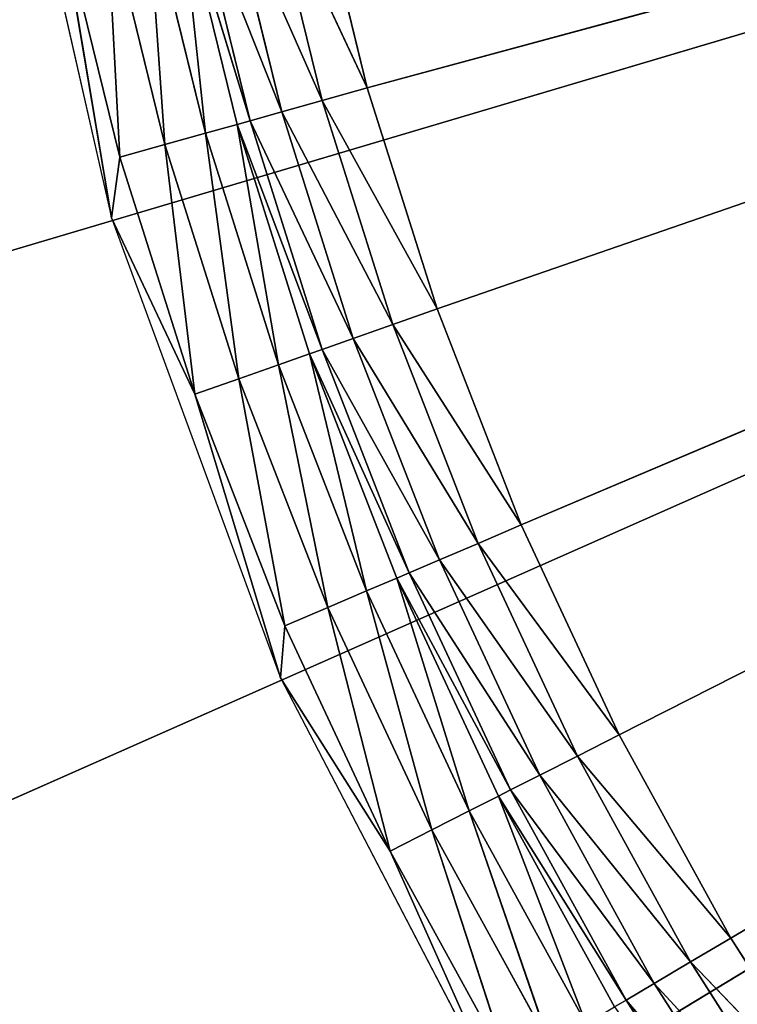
# Model space of a CAD drawing. Extents: x 389 to 891, y 0 to 811.
# Tile 11 of 254: x 437 to 475, y 150 to 203. Entities that reach past the tile are written whole.
import ezdxf

# ---------------------------------------------------------------- set-up
doc = ezdxf.new("R2010")
doc.units = 0
doc.header["$LTSCALE"] = 25.4
doc.layers.get('0').update_dxf_attribs({"color": 13, "linetype": 'CONTINUOUS'})

# ---------------------------------------------------------------- blocks, each defined once
blk = doc.blocks.new('TURDA-8952-8953_STL')
at = {"color": 7}
for p, q in [((85.25, 141.846, 592.9), (91.135, 141.846, 618.764)), ((88.378, 141.846, 602.41), (91.582, 141.846, 615.481)), ((88.378, 141.846, 602.41), (91.582, 141.846, 615.481)), ((88.378, 141.846, 602.41), (91.135, 141.846, 618.764)), ((88.378, 141.846, 602.41), (91.135, 141.846, 618.764)), ((91.582, 141.846, 615.481), (90.862, 141.432, 601.886)), ((91.582, 141.846, 615.481), (90.862, 141.432, 601.886)), ((95.635, 141.846, 628.314), (91.135, 141.846, 618.764)), ((91.135, 141.846, 618.764), (100.279, 141.846, 643.663)), ((91.582, 141.846, 615.481), (91.135, 141.846, 618.764)), ((95.635, 141.846, 628.314), (91.135, 141.846, 618.764)), ((91.582, 141.846, 615.481), (91.135, 141.846, 618.764)), ((91.582, 141.846, 615.481), (94.027, 141.432, 614.796)), ((91.582, 141.846, 615.481), (94.027, 141.432, 614.796)), ((91.582, 141.846, 615.481), (95.635, 141.846, 628.314)), ((91.582, 141.846, 615.481), (95.635, 141.846, 628.314)), ((95.635, 141.846, 628.314), (94.027, 141.432, 614.796)), ((95.635, 141.846, 628.314), (94.027, 141.432, 614.796)), ((95.635, 141.846, 628.314), (98.029, 141.432, 627.471)), ((95.635, 141.846, 628.314), (98.029, 141.432, 627.471)), ((95.635, 141.846, 628.314), (100.518, 141.846, 640.855)), ((100.279, 141.846, 643.663), (95.635, 141.846, 628.314)), ((95.635, 141.846, 628.314), (100.518, 141.846, 640.855)), ((100.279, 141.846, 643.663), (95.635, 141.846, 628.314)), ((100.518, 141.846, 640.855), (98.029, 141.432, 627.471)), ((100.518, 141.846, 640.855), (98.029, 141.432, 627.471)), ((106.211, 141.846, 653.049), (100.279, 141.846, 643.663)), ((100.279, 141.846, 643.663), (112.532, 141.846, 667.189)), ((106.211, 141.846, 653.049), (100.279, 141.846, 643.663)), ((100.518, 141.846, 640.855), (100.279, 141.846, 643.663)), ((100.518, 141.846, 640.855), (100.279, 141.846, 643.663)), ((100.518, 141.846, 640.855), (102.852, 141.432, 639.857)), ((100.518, 141.846, 640.855), (102.852, 141.432, 639.857)), ((100.518, 141.846, 640.855), (106.211, 141.846, 653.049)), ((100.518, 141.846, 640.855), (106.211, 141.846, 653.049)), ((106.211, 141.846, 653.049), (102.852, 141.432, 639.857)), ((106.211, 141.846, 653.049), (102.852, 141.432, 639.857)), ((106.211, 141.846, 653.049), (108.475, 141.432, 651.901)), ((106.211, 141.846, 653.049), (108.475, 141.432, 651.901)), ((106.211, 141.846, 653.049), (112.69, 141.846, 664.846)), ((106.211, 141.846, 653.049), (112.69, 141.846, 664.846)), ((106.211, 141.846, 653.049), (112.532, 141.846, 667.189)), ((106.211, 141.846, 653.049), (112.532, 141.846, 667.189)), ((112.69, 141.846, 664.846), (108.475, 141.432, 651.901)), ((112.69, 141.846, 664.846), (108.475, 141.432, 651.901)), ((90.862, 141.432, 601.886), (94.027, 141.432, 614.796)), ((90.862, 141.432, 601.886), (94.027, 141.432, 614.796)), ((94.027, 141.432, 614.796), (93.089, 140.235, 601.417)), ((94.027, 141.432, 614.796), (93.089, 140.235, 601.417)), ((94.027, 141.432, 614.796), (96.219, 140.235, 614.182)), ((94.027, 141.432, 614.796), (96.219, 140.235, 614.182)), ((94.027, 141.432, 614.796), (98.029, 141.432, 627.471)), ((94.027, 141.432, 614.796), (98.029, 141.432, 627.471)), ((98.029, 141.432, 627.471), (96.219, 140.235, 614.182)), ((98.029, 141.432, 627.471), (96.219, 140.235, 614.182)), ((98.029, 141.432, 627.471), (100.176, 140.235, 626.715)), ((98.029, 141.432, 627.471), (100.176, 140.235, 626.715)), ((98.029, 141.432, 627.471), (102.852, 141.432, 639.857)), ((98.029, 141.432, 627.471), (102.852, 141.432, 639.857)), ((102.852, 141.432, 639.857), (100.176, 140.235, 626.715)), ((102.852, 141.432, 639.857), (100.176, 140.235, 626.715)), ((102.852, 141.432, 639.857), (104.945, 140.235, 638.962)), ((102.852, 141.432, 639.857), (104.945, 140.235, 638.962)), ((102.852, 141.432, 639.857), (108.475, 141.432, 651.901)), ((102.852, 141.432, 639.857), (108.475, 141.432, 651.901)), ((108.475, 141.432, 651.901), (104.945, 140.235, 638.962)), ((108.475, 141.432, 651.901), (104.945, 140.235, 638.962)), ((108.475, 141.432, 651.901), (110.505, 140.235, 650.871)), ((108.475, 141.432, 651.901), (110.505, 140.235, 650.871)), ((108.475, 141.432, 651.901), (114.874, 141.432, 663.551)), ((108.475, 141.432, 651.901), (114.874, 141.432, 663.551)), ((114.874, 141.432, 663.551), (110.505, 140.235, 650.871)), ((114.874, 141.432, 663.551), (110.505, 140.235, 650.871)), ((93.089, 140.235, 601.417), (96.219, 140.235, 614.182)), ((93.089, 140.235, 601.417), (96.219, 140.235, 614.182)), ((96.219, 140.235, 614.182), (94.829, 138.377, 601.05)), ((96.219, 140.235, 614.182), (94.829, 138.377, 601.05)), ((96.219, 140.235, 614.182), (97.931, 138.377, 613.702)), ((96.219, 140.235, 614.182), (97.931, 138.377, 613.702)), ((96.219, 140.235, 614.182), (100.176, 140.235, 626.715)), ((96.219, 140.235, 614.182), (100.176, 140.235, 626.715)), ((100.176, 140.235, 626.715), (97.931, 138.377, 613.702)), ((100.176, 140.235, 626.715), (97.931, 138.377, 613.702)), ((100.176, 140.235, 626.715), (101.854, 138.377, 626.124)), ((100.176, 140.235, 626.715), (101.854, 138.377, 626.124)), ((100.176, 140.235, 626.715), (104.945, 140.235, 638.962)), ((100.176, 140.235, 626.715), (104.945, 140.235, 638.962)), ((104.945, 140.235, 638.962), (101.854, 138.377, 626.124)), ((104.945, 140.235, 638.962), (101.854, 138.377, 626.124)), ((104.945, 140.235, 638.962), (106.581, 138.377, 638.263)), ((104.945, 140.235, 638.962), (106.581, 138.377, 638.263)), ((104.945, 140.235, 638.962), (110.505, 140.235, 650.871)), ((104.945, 140.235, 638.962), (110.505, 140.235, 650.871)), ((110.505, 140.235, 650.871), (106.581, 138.377, 638.263)), ((110.505, 140.235, 650.871), (106.581, 138.377, 638.263)), ((110.505, 140.235, 650.871), (112.091, 138.377, 650.066)), ((110.505, 140.235, 650.871), (112.091, 138.377, 650.066)), ((110.505, 140.235, 650.871), (116.832, 140.235, 662.391)), ((110.505, 140.235, 650.871), (116.832, 140.235, 662.391)), ((116.832, 140.235, 662.391), (112.091, 138.377, 650.066)), ((116.832, 140.235, 662.391), (112.091, 138.377, 650.066)), ((94.829, 138.377, 601.05), (98.633, 137.315, 613.505)), ((94.829, 138.377, 601.05), (98.633, 137.315, 613.505)), ((94.829, 138.377, 601.05), (97.931, 138.377, 613.702)), ((94.829, 138.377, 601.05), (97.931, 138.377, 613.702)), ((97.931, 138.377, 613.702), (98.633, 137.315, 613.505)), ((97.931, 138.377, 613.702), (98.633, 137.315, 613.505)), ((97.931, 138.377, 613.702), (102.542, 137.315, 625.882)), ((97.931, 138.377, 613.702), (102.542, 137.315, 625.882)), ((97.931, 138.377, 613.702), (101.854, 138.377, 626.124)), ((97.931, 138.377, 613.702), (101.854, 138.377, 626.124)), ((101.854, 138.377, 626.124), (102.542, 137.315, 625.882)), ((101.854, 138.377, 626.124), (102.542, 137.315, 625.882)), ((101.854, 138.377, 626.124), (107.251, 137.315, 637.976)), ((101.854, 138.377, 626.124), (107.251, 137.315, 637.976)), ((101.854, 138.377, 626.124), (106.581, 138.377, 638.263)), ((101.854, 138.377, 626.124), (106.581, 138.377, 638.263)), ((106.581, 138.377, 638.263), (107.251, 137.315, 637.976)), ((106.581, 138.377, 638.263), (107.251, 137.315, 637.976)), ((106.581, 138.377, 638.263), (112.742, 137.315, 649.736)), ((106.581, 138.377, 638.263), (112.742, 137.315, 649.736)), ((106.581, 138.377, 638.263), (112.091, 138.377, 650.066)), ((106.581, 138.377, 638.263), (112.091, 138.377, 650.066)), ((112.091, 138.377, 650.066), (112.742, 137.315, 649.736)), ((112.091, 138.377, 650.066), (112.742, 137.315, 649.736)), ((112.091, 138.377, 650.066), (118.989, 137.315, 661.113)), ((112.091, 138.377, 650.066), (118.989, 137.315, 661.113)), ((112.091, 138.377, 650.066), (118.362, 138.377, 661.484)), ((112.091, 138.377, 650.066), (118.362, 138.377, 661.484)), ((118.362, 138.377, 661.484), (118.989, 137.315, 661.113)), ((118.362, 138.377, 661.484), (118.989, 137.315, 661.113)), ((95.543, 137.315, 600.9), (100.346, 135.457, 613.025)), ((95.543, 137.315, 600.9), (100.346, 135.457, 613.025)), ((95.543, 137.315, 600.9), (98.633, 137.315, 613.505)), ((95.543, 137.315, 600.9), (98.633, 137.315, 613.505)), ((98.633, 137.315, 613.505), (100.346, 135.457, 613.025)), ((98.633, 137.315, 613.505), (100.346, 135.457, 613.025)), ((98.633, 137.315, 613.505), (104.219, 135.457, 625.291)), ((98.633, 137.315, 613.505), (104.219, 135.457, 625.291)), ((98.633, 137.315, 613.505), (102.542, 137.315, 625.882)), ((98.633, 137.315, 613.505), (102.542, 137.315, 625.882)), ((102.542, 137.315, 625.882), (104.219, 135.457, 625.291)), ((102.542, 137.315, 625.882), (104.219, 135.457, 625.291)), ((102.542, 137.315, 625.882), (108.887, 135.457, 637.277)), ((102.542, 137.315, 625.882), (108.887, 135.457, 637.277)), ((102.542, 137.315, 625.882), (107.251, 137.315, 637.976)), ((102.542, 137.315, 625.882), (107.251, 137.315, 637.976)), ((107.251, 137.315, 637.976), (108.887, 135.457, 637.277)), ((107.251, 137.315, 637.976), (108.887, 135.457, 637.277)), ((107.251, 137.315, 637.976), (114.328, 135.457, 648.932)), ((107.251, 137.315, 637.976), (114.328, 135.457, 648.932)), ((107.251, 137.315, 637.976), (112.742, 137.315, 649.736)), ((107.251, 137.315, 637.976), (112.742, 137.315, 649.736)), ((112.742, 137.315, 649.736), (114.328, 135.457, 648.932)), ((112.742, 137.315, 649.736), (114.328, 135.457, 648.932)), ((112.742, 137.315, 649.736), (120.519, 135.457, 660.206)), ((112.742, 137.315, 649.736), (120.519, 135.457, 660.206)), ((112.742, 137.315, 649.736), (118.989, 137.315, 661.113)), ((112.742, 137.315, 649.736), (118.989, 137.315, 661.113)), ((118.989, 137.315, 661.113), (120.519, 135.457, 660.206)), ((118.989, 137.315, 661.113), (120.519, 135.457, 660.206)), ((118.989, 137.315, 661.113), (127.435, 135.457, 671.051)), ((118.989, 137.315, 661.113), (127.435, 135.457, 671.051)), ((118.989, 137.315, 661.113), (125.968, 137.315, 672.056)), ((118.989, 137.315, 661.113), (125.968, 137.315, 672.056)), ((100.346, 135.457, 613.025), (97.283, 135.457, 600.533)), ((97.283, 135.457, 600.533), (102.538, 134.259, 612.411)), ((97.283, 135.457, 600.533), (102.538, 134.259, 612.411)), ((100.346, 135.457, 613.025), (97.283, 135.457, 600.533)), ((104.219, 135.457, 625.291), (100.346, 135.457, 613.025)), ((100.346, 135.457, 613.025), (102.538, 134.259, 612.411)), ((100.346, 135.457, 613.025), (102.538, 134.259, 612.411)), ((100.346, 135.457, 613.025), (106.366, 134.259, 624.535)), ((100.346, 135.457, 613.025), (106.366, 134.259, 624.535)), ((104.219, 135.457, 625.291), (100.346, 135.457, 613.025)), ((108.887, 135.457, 637.277), (104.219, 135.457, 625.291)), ((104.219, 135.457, 625.291), (106.366, 134.259, 624.535)), ((104.219, 135.457, 625.291), (106.366, 134.259, 624.535)), ((104.219, 135.457, 625.291), (110.979, 134.259, 636.382)), ((104.219, 135.457, 625.291), (110.979, 134.259, 636.382)), ((108.887, 135.457, 637.277), (104.219, 135.457, 625.291)), ((114.328, 135.457, 648.932), (108.887, 135.457, 637.277)), ((108.887, 135.457, 637.277), (110.979, 134.259, 636.382)), ((108.887, 135.457, 637.277), (110.979, 134.259, 636.382)), ((108.887, 135.457, 637.277), (116.358, 134.259, 647.902)), ((108.887, 135.457, 637.277), (116.358, 134.259, 647.902)), ((114.328, 135.457, 648.932), (108.887, 135.457, 637.277)), ((120.519, 135.457, 660.206), (114.328, 135.457, 648.932)), ((114.328, 135.457, 648.932), (116.358, 134.259, 647.902)), ((114.328, 135.457, 648.932), (116.358, 134.259, 647.902)), ((114.328, 135.457, 648.932), (122.478, 134.259, 659.045)), ((114.328, 135.457, 648.932), (122.478, 134.259, 659.045)), ((120.519, 135.457, 660.206), (114.328, 135.457, 648.932)), ((127.435, 135.457, 671.051), (120.519, 135.457, 660.206)), ((120.519, 135.457, 660.206), (122.478, 134.259, 659.045)), ((120.519, 135.457, 660.206), (122.478, 134.259, 659.045)), ((120.519, 135.457, 660.206), (129.313, 134.259, 669.765)), ((120.519, 135.457, 660.206), (129.313, 134.259, 669.765)), ((127.435, 135.457, 671.051), (120.519, 135.457, 660.206)), ((102.538, 134.259, 612.411), (99.511, 134.259, 600.063)), ((99.511, 134.259, 600.063), (104.982, 133.846, 611.726)), ((99.511, 134.259, 600.063), (104.982, 133.846, 611.726)), ((102.538, 134.259, 612.411), (99.511, 134.259, 600.063)), ((101.995, 133.846, 599.54), (104.982, 133.846, 611.726)), ((101.995, 133.846, 599.54), (104.982, 133.846, 611.726)), ((106.366, 134.259, 624.535), (102.538, 134.259, 612.411)), ((102.538, 134.259, 612.411), (104.982, 133.846, 611.726)), ((102.538, 134.259, 612.411), (104.982, 133.846, 611.726)), ((102.538, 134.259, 612.411), (108.761, 133.846, 623.691)), ((102.538, 134.259, 612.411), (108.761, 133.846, 623.691)), ((106.366, 134.259, 624.535), (102.538, 134.259, 612.411)), ((104.982, 133.846, 611.726), (282.484, 133.846, 563.62)), ((104.982, 133.846, 611.726), (282.484, 133.846, 563.62)), ((104.982, 133.846, 611.726), (108.761, 133.846, 623.691)), ((104.982, 133.846, 611.726), (108.761, 133.846, 623.691)), ((110.979, 134.259, 636.382), (106.366, 134.259, 624.535)), ((106.366, 134.259, 624.535), (108.761, 133.846, 623.691)), ((106.366, 134.259, 624.535), (108.761, 133.846, 623.691)), ((106.366, 134.259, 624.535), (113.314, 133.846, 635.384)), ((106.366, 134.259, 624.535), (113.314, 133.846, 635.384)), ((110.979, 134.259, 636.382), (106.366, 134.259, 624.535)), ((108.761, 133.846, 623.691), (113.314, 133.846, 635.384)), ((282.484, 133.846, 563.62), (108.761, 133.846, 623.691)), ((282.484, 133.846, 563.62), (108.761, 133.846, 623.691)), ((108.761, 133.846, 623.691), (113.314, 133.846, 635.384)), ((116.358, 134.259, 647.902), (110.979, 134.259, 636.382)), ((110.979, 134.259, 636.382), (113.314, 133.846, 635.384)), ((110.979, 134.259, 636.382), (113.314, 133.846, 635.384)), ((110.979, 134.259, 636.382), (118.622, 133.846, 646.753)), ((110.979, 134.259, 636.382), (118.622, 133.846, 646.753)), ((116.358, 134.259, 647.902), (110.979, 134.259, 636.382)), ((113.314, 133.846, 635.384), (282.484, 133.846, 563.62)), ((113.314, 133.846, 635.384), (282.484, 133.846, 563.62)), ((113.314, 133.846, 635.384), (118.622, 133.846, 646.753)), ((113.314, 133.846, 635.384), (118.622, 133.846, 646.753)), ((122.478, 134.259, 659.045), (116.358, 134.259, 647.902)), ((116.358, 134.259, 647.902), (118.622, 133.846, 646.753)), ((116.358, 134.259, 647.902), (118.622, 133.846, 646.753)), ((116.358, 134.259, 647.902), (124.662, 133.846, 657.751)), ((116.358, 134.259, 647.902), (124.662, 133.846, 657.751)), ((122.478, 134.259, 659.045), (116.358, 134.259, 647.902)), ((118.622, 133.846, 646.753), (282.484, 133.846, 563.62)), ((118.622, 133.846, 646.753), (282.484, 133.846, 563.62)), ((118.622, 133.846, 646.753), (124.662, 133.846, 657.751)), ((118.622, 133.846, 646.753), (124.662, 133.846, 657.751)), ((129.313, 134.259, 669.765), (122.478, 134.259, 659.045)), ((122.478, 134.259, 659.045), (124.662, 133.846, 657.751)), ((122.478, 134.259, 659.045), (124.662, 133.846, 657.751)), ((122.478, 134.259, 659.045), (131.408, 133.846, 668.331)), ((122.478, 134.259, 659.045), (131.408, 133.846, 668.331)), ((129.313, 134.259, 669.765), (122.478, 134.259, 659.045)), ((124.662, 133.846, 657.751), (282.484, 133.846, 563.62)), ((124.662, 133.846, 657.751), (131.408, 133.846, 668.331)), ((124.662, 133.846, 657.751), (282.484, 133.846, 563.62)), ((124.662, 133.846, 657.751), (131.408, 133.846, 668.331)), ((49.951, 3.654, 631.132), (289.618, 3.654, 560)), ((49.951, 3.654, 631.132), (289.618, 3.654, 560)), ((289.618, 3.654, 560), (61.015, 3.654, 661.196)), ((289.618, 3.654, 560), (61.015, 3.654, 661.196)), ((75.833, 3.654, 689.598), (289.618, 3.654, 560)), ((75.833, 3.654, 689.598), (289.618, 3.654, 560))]:
    blk.add_line(p, q, dxfattribs=at)
mesh = blk.add_polyface(dxfattribs=at)
corners = [(91.135, 141.846, 618.764), (88.378, 141.846, 602.41), (85.25, 141.846, 592.9)]
mesh.append_faces([[corners[k] for k in face] for face in [(0, 1, 2)]], dxfattribs={"color": 7})
mesh = blk.add_polyface(dxfattribs=at)
corners = [(91.582, 141.846, 615.481), (90.862, 141.432, 601.886), (88.378, 141.846, 602.41)]
mesh.append_faces([[corners[k] for k in face] for face in [(0, 1, 2)]], dxfattribs={"color": 7})
mesh = blk.add_polyface(dxfattribs=at)
corners = [(91.135, 141.846, 618.764), (91.582, 141.846, 615.481), (88.378, 141.846, 602.41)]
mesh.append_faces([[corners[k] for k in face] for face in [(0, 1, 2)]], dxfattribs={"color": 7})
mesh = blk.add_polyface(dxfattribs=at)
corners = [(91.582, 141.846, 615.481), (94.027, 141.432, 614.796), (90.862, 141.432, 601.886)]
mesh.append_faces([[corners[k] for k in face] for face in [(0, 1, 2)]], dxfattribs={"color": 7})
mesh = blk.add_polyface(dxfattribs=at)
corners = [(100.279, 141.846, 643.663), (95.635, 141.846, 628.314), (91.135, 141.846, 618.764)]
mesh.append_faces([[corners[k] for k in face] for face in [(0, 1, 2)]], dxfattribs={"color": 7})
mesh = blk.add_polyface(dxfattribs=at)
corners = [(95.635, 141.846, 628.314), (91.582, 141.846, 615.481), (91.135, 141.846, 618.764)]
mesh.append_faces([[corners[k] for k in face] for face in [(0, 1, 2)]], dxfattribs={"color": 7})
mesh = blk.add_polyface(dxfattribs=at)
corners = [(95.635, 141.846, 628.314), (94.027, 141.432, 614.796), (91.582, 141.846, 615.481)]
mesh.append_faces([[corners[k] for k in face] for face in [(0, 1, 2)]], dxfattribs={"color": 7})
mesh = blk.add_polyface(dxfattribs=at)
corners = [(95.635, 141.846, 628.314), (98.029, 141.432, 627.471), (94.027, 141.432, 614.796)]
mesh.append_faces([[corners[k] for k in face] for face in [(0, 1, 2)]], dxfattribs={"color": 7})
mesh = blk.add_polyface(dxfattribs=at)
corners = [(100.518, 141.846, 640.855), (98.029, 141.432, 627.471), (95.635, 141.846, 628.314)]
mesh.append_faces([[corners[k] for k in face] for face in [(0, 1, 2)]], dxfattribs={"color": 7})
mesh = blk.add_polyface(dxfattribs=at)
corners = [(100.279, 141.846, 643.663), (100.518, 141.846, 640.855), (95.635, 141.846, 628.314)]
mesh.append_faces([[corners[k] for k in face] for face in [(0, 1, 2)]], dxfattribs={"color": 7})
mesh = blk.add_polyface(dxfattribs=at)
corners = [(100.518, 141.846, 640.855), (102.852, 141.432, 639.857), (98.029, 141.432, 627.471)]
mesh.append_faces([[corners[k] for k in face] for face in [(0, 1, 2)]], dxfattribs={"color": 7})
mesh = blk.add_polyface(dxfattribs=at)
corners = [(112.532, 141.846, 667.189), (106.211, 141.846, 653.049), (100.279, 141.846, 643.663)]
mesh.append_faces([[corners[k] for k in face] for face in [(0, 1, 2)]], dxfattribs={"color": 7})
mesh = blk.add_polyface(dxfattribs=at)
corners = [(106.211, 141.846, 653.049), (100.518, 141.846, 640.855), (100.279, 141.846, 643.663)]
mesh.append_faces([[corners[k] for k in face] for face in [(0, 1, 2)]], dxfattribs={"color": 7})
mesh = blk.add_polyface(dxfattribs=at)
corners = [(106.211, 141.846, 653.049), (102.852, 141.432, 639.857), (100.518, 141.846, 640.855)]
mesh.append_faces([[corners[k] for k in face] for face in [(0, 1, 2)]], dxfattribs={"color": 7})
mesh = blk.add_polyface(dxfattribs=at)
corners = [(106.211, 141.846, 653.049), (108.475, 141.432, 651.901), (102.852, 141.432, 639.857)]
mesh.append_faces([[corners[k] for k in face] for face in [(0, 1, 2)]], dxfattribs={"color": 7})
mesh = blk.add_polyface(dxfattribs=at)
corners = [(112.69, 141.846, 664.846), (108.475, 141.432, 651.901), (106.211, 141.846, 653.049)]
mesh.append_faces([[corners[k] for k in face] for face in [(0, 1, 2)]], dxfattribs={"color": 7})
mesh = blk.add_polyface(dxfattribs=at)
corners = [(112.532, 141.846, 667.189), (112.69, 141.846, 664.846), (106.211, 141.846, 653.049)]
mesh.append_faces([[corners[k] for k in face] for face in [(0, 1, 2)]], dxfattribs={"color": 7})
mesh = blk.add_polyface(dxfattribs=at)
corners = [(112.69, 141.846, 664.846), (114.874, 141.432, 663.551), (108.475, 141.432, 651.901)]
mesh.append_faces([[corners[k] for k in face] for face in [(0, 1, 2)]], dxfattribs={"color": 7})
mesh = blk.add_polyface(dxfattribs=at)
corners = [(94.027, 141.432, 614.796), (93.089, 140.235, 601.417), (90.862, 141.432, 601.886)]
mesh.append_faces([[corners[k] for k in face] for face in [(0, 1, 2)]], dxfattribs={"color": 7})
mesh = blk.add_polyface(dxfattribs=at)
corners = [(94.027, 141.432, 614.796), (96.219, 140.235, 614.182), (93.089, 140.235, 601.417)]
mesh.append_faces([[corners[k] for k in face] for face in [(0, 1, 2)]], dxfattribs={"color": 7})
mesh = blk.add_polyface(dxfattribs=at)
corners = [(98.029, 141.432, 627.471), (96.219, 140.235, 614.182), (94.027, 141.432, 614.796)]
mesh.append_faces([[corners[k] for k in face] for face in [(0, 1, 2)]], dxfattribs={"color": 7})
mesh = blk.add_polyface(dxfattribs=at)
corners = [(98.029, 141.432, 627.471), (100.176, 140.235, 626.715), (96.219, 140.235, 614.182)]
mesh.append_faces([[corners[k] for k in face] for face in [(0, 1, 2)]], dxfattribs={"color": 7})
mesh = blk.add_polyface(dxfattribs=at)
corners = [(102.852, 141.432, 639.857), (100.176, 140.235, 626.715), (98.029, 141.432, 627.471)]
mesh.append_faces([[corners[k] for k in face] for face in [(0, 1, 2)]], dxfattribs={"color": 7})
mesh = blk.add_polyface(dxfattribs=at)
corners = [(102.852, 141.432, 639.857), (104.945, 140.235, 638.962), (100.176, 140.235, 626.715)]
mesh.append_faces([[corners[k] for k in face] for face in [(0, 1, 2)]], dxfattribs={"color": 7})
mesh = blk.add_polyface(dxfattribs=at)
corners = [(108.475, 141.432, 651.901), (104.945, 140.235, 638.962), (102.852, 141.432, 639.857)]
mesh.append_faces([[corners[k] for k in face] for face in [(0, 1, 2)]], dxfattribs={"color": 7})
mesh = blk.add_polyface(dxfattribs=at)
corners = [(108.475, 141.432, 651.901), (110.505, 140.235, 650.871), (104.945, 140.235, 638.962)]
mesh.append_faces([[corners[k] for k in face] for face in [(0, 1, 2)]], dxfattribs={"color": 7})
mesh = blk.add_polyface(dxfattribs=at)
corners = [(114.874, 141.432, 663.551), (110.505, 140.235, 650.871), (108.475, 141.432, 651.901)]
mesh.append_faces([[corners[k] for k in face] for face in [(0, 1, 2)]], dxfattribs={"color": 7})
mesh = blk.add_polyface(dxfattribs=at)
corners = [(114.874, 141.432, 663.551), (116.832, 140.235, 662.391), (110.505, 140.235, 650.871)]
mesh.append_faces([[corners[k] for k in face] for face in [(0, 1, 2)]], dxfattribs={"color": 7})
mesh = blk.add_polyface(dxfattribs=at)
corners = [(96.219, 140.235, 614.182), (94.829, 138.377, 601.05), (93.089, 140.235, 601.417)]
mesh.append_faces([[corners[k] for k in face] for face in [(0, 1, 2)]], dxfattribs={"color": 7})
mesh = blk.add_polyface(dxfattribs=at)
corners = [(96.219, 140.235, 614.182), (97.931, 138.377, 613.702), (94.829, 138.377, 601.05)]
mesh.append_faces([[corners[k] for k in face] for face in [(0, 1, 2)]], dxfattribs={"color": 7})
mesh = blk.add_polyface(dxfattribs=at)
corners = [(100.176, 140.235, 626.715), (97.931, 138.377, 613.702), (96.219, 140.235, 614.182)]
mesh.append_faces([[corners[k] for k in face] for face in [(0, 1, 2)]], dxfattribs={"color": 7})
mesh = blk.add_polyface(dxfattribs=at)
corners = [(100.176, 140.235, 626.715), (101.854, 138.377, 626.124), (97.931, 138.377, 613.702)]
mesh.append_faces([[corners[k] for k in face] for face in [(0, 1, 2)]], dxfattribs={"color": 7})
mesh = blk.add_polyface(dxfattribs=at)
corners = [(104.945, 140.235, 638.962), (101.854, 138.377, 626.124), (100.176, 140.235, 626.715)]
mesh.append_faces([[corners[k] for k in face] for face in [(0, 1, 2)]], dxfattribs={"color": 7})
mesh = blk.add_polyface(dxfattribs=at)
corners = [(104.945, 140.235, 638.962), (106.581, 138.377, 638.263), (101.854, 138.377, 626.124)]
mesh.append_faces([[corners[k] for k in face] for face in [(0, 1, 2)]], dxfattribs={"color": 7})
mesh = blk.add_polyface(dxfattribs=at)
corners = [(110.505, 140.235, 650.871), (106.581, 138.377, 638.263), (104.945, 140.235, 638.962)]
mesh.append_faces([[corners[k] for k in face] for face in [(0, 1, 2)]], dxfattribs={"color": 7})
mesh = blk.add_polyface(dxfattribs=at)
corners = [(110.505, 140.235, 650.871), (112.091, 138.377, 650.066), (106.581, 138.377, 638.263)]
mesh.append_faces([[corners[k] for k in face] for face in [(0, 1, 2)]], dxfattribs={"color": 7})
mesh = blk.add_polyface(dxfattribs=at)
corners = [(116.832, 140.235, 662.391), (112.091, 138.377, 650.066), (110.505, 140.235, 650.871)]
mesh.append_faces([[corners[k] for k in face] for face in [(0, 1, 2)]], dxfattribs={"color": 7})
mesh = blk.add_polyface(dxfattribs=at)
corners = [(116.832, 140.235, 662.391), (118.362, 138.377, 661.484), (112.091, 138.377, 650.066)]
mesh.append_faces([[corners[k] for k in face] for face in [(0, 1, 2)]], dxfattribs={"color": 7})
mesh = blk.add_polyface(dxfattribs=at)
corners = [(94.829, 138.377, 601.05), (98.633, 137.315, 613.505), (95.543, 137.315, 600.9)]
mesh.append_faces([[corners[k] for k in face] for face in [(0, 1, 2)]], dxfattribs={"color": 7})
mesh = blk.add_polyface(dxfattribs=at)
corners = [(97.931, 138.377, 613.702), (98.633, 137.315, 613.505), (94.829, 138.377, 601.05)]
mesh.append_faces([[corners[k] for k in face] for face in [(0, 1, 2)]], dxfattribs={"color": 7})
mesh = blk.add_polyface(dxfattribs=at)
corners = [(97.931, 138.377, 613.702), (102.542, 137.315, 625.882), (98.633, 137.315, 613.505)]
mesh.append_faces([[corners[k] for k in face] for face in [(0, 1, 2)]], dxfattribs={"color": 7})
mesh = blk.add_polyface(dxfattribs=at)
corners = [(101.854, 138.377, 626.124), (102.542, 137.315, 625.882), (97.931, 138.377, 613.702)]
mesh.append_faces([[corners[k] for k in face] for face in [(0, 1, 2)]], dxfattribs={"color": 7})
mesh = blk.add_polyface(dxfattribs=at)
corners = [(101.854, 138.377, 626.124), (107.251, 137.315, 637.976), (102.542, 137.315, 625.882)]
mesh.append_faces([[corners[k] for k in face] for face in [(0, 1, 2)]], dxfattribs={"color": 7})
mesh = blk.add_polyface(dxfattribs=at)
corners = [(106.581, 138.377, 638.263), (107.251, 137.315, 637.976), (101.854, 138.377, 626.124)]
mesh.append_faces([[corners[k] for k in face] for face in [(0, 1, 2)]], dxfattribs={"color": 7})
mesh = blk.add_polyface(dxfattribs=at)
corners = [(106.581, 138.377, 638.263), (112.742, 137.315, 649.736), (107.251, 137.315, 637.976)]
mesh.append_faces([[corners[k] for k in face] for face in [(0, 1, 2)]], dxfattribs={"color": 7})
mesh = blk.add_polyface(dxfattribs=at)
corners = [(112.091, 138.377, 650.066), (112.742, 137.315, 649.736), (106.581, 138.377, 638.263)]
mesh.append_faces([[corners[k] for k in face] for face in [(0, 1, 2)]], dxfattribs={"color": 7})
mesh = blk.add_polyface(dxfattribs=at)
corners = [(112.091, 138.377, 650.066), (118.989, 137.315, 661.113), (112.742, 137.315, 649.736)]
mesh.append_faces([[corners[k] for k in face] for face in [(0, 1, 2)]], dxfattribs={"color": 7})
mesh = blk.add_polyface(dxfattribs=at)
corners = [(118.362, 138.377, 661.484), (118.989, 137.315, 661.113), (112.091, 138.377, 650.066)]
mesh.append_faces([[corners[k] for k in face] for face in [(0, 1, 2)]], dxfattribs={"color": 7})
mesh = blk.add_polyface(dxfattribs=at)
corners = [(118.362, 138.377, 661.484), (125.968, 137.315, 672.056), (118.989, 137.315, 661.113)]
mesh.append_faces([[corners[k] for k in face] for face in [(0, 1, 2)]], dxfattribs={"color": 7})
mesh = blk.add_polyface(dxfattribs=at)
corners = [(95.543, 137.315, 600.9), (100.346, 135.457, 613.025), (97.283, 135.457, 600.533)]
mesh.append_faces([[corners[k] for k in face] for face in [(0, 1, 2)]], dxfattribs={"color": 7})
mesh = blk.add_polyface(dxfattribs=at)
corners = [(98.633, 137.315, 613.505), (100.346, 135.457, 613.025), (95.543, 137.315, 600.9)]
mesh.append_faces([[corners[k] for k in face] for face in [(0, 1, 2)]], dxfattribs={"color": 7})
mesh = blk.add_polyface(dxfattribs=at)
corners = [(104.219, 135.457, 625.291), (100.346, 135.457, 613.025), (98.633, 137.315, 613.505)]
mesh.append_faces([[corners[k] for k in face] for face in [(0, 1, 2)]], dxfattribs={"color": 7})
mesh = blk.add_polyface(dxfattribs=at)
corners = [(102.542, 137.315, 625.882), (104.219, 135.457, 625.291), (98.633, 137.315, 613.505)]
mesh.append_faces([[corners[k] for k in face] for face in [(0, 1, 2)]], dxfattribs={"color": 7})
mesh = blk.add_polyface(dxfattribs=at)
corners = [(108.887, 135.457, 637.277), (104.219, 135.457, 625.291), (102.542, 137.315, 625.882)]
mesh.append_faces([[corners[k] for k in face] for face in [(0, 1, 2)]], dxfattribs={"color": 7})
mesh = blk.add_polyface(dxfattribs=at)
corners = [(107.251, 137.315, 637.976), (108.887, 135.457, 637.277), (102.542, 137.315, 625.882)]
mesh.append_faces([[corners[k] for k in face] for face in [(0, 1, 2)]], dxfattribs={"color": 7})
mesh = blk.add_polyface(dxfattribs=at)
corners = [(114.328, 135.457, 648.932), (108.887, 135.457, 637.277), (107.251, 137.315, 637.976)]
mesh.append_faces([[corners[k] for k in face] for face in [(0, 1, 2)]], dxfattribs={"color": 7})
mesh = blk.add_polyface(dxfattribs=at)
corners = [(112.742, 137.315, 649.736), (114.328, 135.457, 648.932), (107.251, 137.315, 637.976)]
mesh.append_faces([[corners[k] for k in face] for face in [(0, 1, 2)]], dxfattribs={"color": 7})
mesh = blk.add_polyface(dxfattribs=at)
corners = [(120.519, 135.457, 660.206), (114.328, 135.457, 648.932), (112.742, 137.315, 649.736)]
mesh.append_faces([[corners[k] for k in face] for face in [(0, 1, 2)]], dxfattribs={"color": 7})
mesh = blk.add_polyface(dxfattribs=at)
corners = [(118.989, 137.315, 661.113), (120.519, 135.457, 660.206), (112.742, 137.315, 649.736)]
mesh.append_faces([[corners[k] for k in face] for face in [(0, 1, 2)]], dxfattribs={"color": 7})
mesh = blk.add_polyface(dxfattribs=at)
corners = [(127.435, 135.457, 671.051), (120.519, 135.457, 660.206), (118.989, 137.315, 661.113)]
mesh.append_faces([[corners[k] for k in face] for face in [(0, 1, 2)]], dxfattribs={"color": 7})
mesh = blk.add_polyface(dxfattribs=at)
corners = [(125.968, 137.315, 672.056), (127.435, 135.457, 671.051), (118.989, 137.315, 661.113)]
mesh.append_faces([[corners[k] for k in face] for face in [(0, 1, 2)]], dxfattribs={"color": 7})
mesh = blk.add_polyface(dxfattribs=at)
corners = [(102.538, 134.259, 612.411), (99.511, 134.259, 600.063), (97.283, 135.457, 600.533)]
mesh.append_faces([[corners[k] for k in face] for face in [(0, 1, 2)]], dxfattribs={"color": 7})
mesh = blk.add_polyface(dxfattribs=at)
corners = [(100.346, 135.457, 613.025), (102.538, 134.259, 612.411), (97.283, 135.457, 600.533)]
mesh.append_faces([[corners[k] for k in face] for face in [(0, 1, 2)]], dxfattribs={"color": 7})
mesh = blk.add_polyface(dxfattribs=at)
corners = [(106.366, 134.259, 624.535), (102.538, 134.259, 612.411), (100.346, 135.457, 613.025)]
mesh.append_faces([[corners[k] for k in face] for face in [(0, 1, 2)]], dxfattribs={"color": 7})
mesh = blk.add_polyface(dxfattribs=at)
corners = [(104.219, 135.457, 625.291), (106.366, 134.259, 624.535), (100.346, 135.457, 613.025)]
mesh.append_faces([[corners[k] for k in face] for face in [(0, 1, 2)]], dxfattribs={"color": 7})
mesh = blk.add_polyface(dxfattribs=at)
corners = [(110.979, 134.259, 636.382), (106.366, 134.259, 624.535), (104.219, 135.457, 625.291)]
mesh.append_faces([[corners[k] for k in face] for face in [(0, 1, 2)]], dxfattribs={"color": 7})
mesh = blk.add_polyface(dxfattribs=at)
corners = [(108.887, 135.457, 637.277), (110.979, 134.259, 636.382), (104.219, 135.457, 625.291)]
mesh.append_faces([[corners[k] for k in face] for face in [(0, 1, 2)]], dxfattribs={"color": 7})
mesh = blk.add_polyface(dxfattribs=at)
corners = [(116.358, 134.259, 647.902), (110.979, 134.259, 636.382), (108.887, 135.457, 637.277)]
mesh.append_faces([[corners[k] for k in face] for face in [(0, 1, 2)]], dxfattribs={"color": 7})
mesh = blk.add_polyface(dxfattribs=at)
corners = [(114.328, 135.457, 648.932), (116.358, 134.259, 647.902), (108.887, 135.457, 637.277)]
mesh.append_faces([[corners[k] for k in face] for face in [(0, 1, 2)]], dxfattribs={"color": 7})
mesh = blk.add_polyface(dxfattribs=at)
corners = [(122.478, 134.259, 659.045), (116.358, 134.259, 647.902), (114.328, 135.457, 648.932)]
mesh.append_faces([[corners[k] for k in face] for face in [(0, 1, 2)]], dxfattribs={"color": 7})
mesh = blk.add_polyface(dxfattribs=at)
corners = [(120.519, 135.457, 660.206), (122.478, 134.259, 659.045), (114.328, 135.457, 648.932)]
mesh.append_faces([[corners[k] for k in face] for face in [(0, 1, 2)]], dxfattribs={"color": 7})
mesh = blk.add_polyface(dxfattribs=at)
corners = [(129.313, 134.259, 669.765), (122.478, 134.259, 659.045), (120.519, 135.457, 660.206)]
mesh.append_faces([[corners[k] for k in face] for face in [(0, 1, 2)]], dxfattribs={"color": 7})
mesh = blk.add_polyface(dxfattribs=at)
corners = [(127.435, 135.457, 671.051), (129.313, 134.259, 669.765), (120.519, 135.457, 660.206)]
mesh.append_faces([[corners[k] for k in face] for face in [(0, 1, 2)]], dxfattribs={"color": 7})
mesh = blk.add_polyface(dxfattribs=at)
corners = [(104.982, 133.846, 611.726), (101.995, 133.846, 599.54), (99.511, 134.259, 600.063)]
mesh.append_faces([[corners[k] for k in face] for face in [(0, 1, 2)]], dxfattribs={"color": 7})
mesh = blk.add_polyface(dxfattribs=at)
corners = [(102.538, 134.259, 612.411), (104.982, 133.846, 611.726), (99.511, 134.259, 600.063)]
mesh.append_faces([[corners[k] for k in face] for face in [(0, 1, 2)]], dxfattribs={"color": 7})
mesh = blk.add_polyface(dxfattribs=at)
corners = [(104.982, 133.846, 611.726), (282.484, 133.846, 563.62), (101.995, 133.846, 599.54)]
mesh.append_faces([[corners[k] for k in face] for face in [(0, 1, 2)]], dxfattribs={"color": 7})
mesh = blk.add_polyface(dxfattribs=at)
corners = [(108.761, 133.846, 623.691), (104.982, 133.846, 611.726), (102.538, 134.259, 612.411)]
mesh.append_faces([[corners[k] for k in face] for face in [(0, 1, 2)]], dxfattribs={"color": 7})
mesh = blk.add_polyface(dxfattribs=at)
corners = [(106.366, 134.259, 624.535), (108.761, 133.846, 623.691), (102.538, 134.259, 612.411)]
mesh.append_faces([[corners[k] for k in face] for face in [(0, 1, 2)]], dxfattribs={"color": 7})
mesh = blk.add_polyface(dxfattribs=at)
corners = [(108.761, 133.846, 623.691), (282.484, 133.846, 563.62), (104.982, 133.846, 611.726)]
mesh.append_faces([[corners[k] for k in face] for face in [(0, 1, 2)]], dxfattribs={"color": 7})
mesh = blk.add_polyface(dxfattribs=at)
corners = [(113.314, 133.846, 635.384), (108.761, 133.846, 623.691), (106.366, 134.259, 624.535)]
mesh.append_faces([[corners[k] for k in face] for face in [(0, 1, 2)]], dxfattribs={"color": 7})
mesh = blk.add_polyface(dxfattribs=at)
corners = [(110.979, 134.259, 636.382), (113.314, 133.846, 635.384), (106.366, 134.259, 624.535)]
mesh.append_faces([[corners[k] for k in face] for face in [(0, 1, 2)]], dxfattribs={"color": 7})
mesh = blk.add_polyface(dxfattribs=at)
corners = [(113.314, 133.846, 635.384), (282.484, 133.846, 563.62), (108.761, 133.846, 623.691)]
mesh.append_faces([[corners[k] for k in face] for face in [(0, 1, 2)]], dxfattribs={"color": 7})
mesh = blk.add_polyface(dxfattribs=at)
corners = [(118.622, 133.846, 646.753), (113.314, 133.846, 635.384), (110.979, 134.259, 636.382)]
mesh.append_faces([[corners[k] for k in face] for face in [(0, 1, 2)]], dxfattribs={"color": 7})
mesh = blk.add_polyface(dxfattribs=at)
corners = [(116.358, 134.259, 647.902), (118.622, 133.846, 646.753), (110.979, 134.259, 636.382)]
mesh.append_faces([[corners[k] for k in face] for face in [(0, 1, 2)]], dxfattribs={"color": 7})
mesh = blk.add_polyface(dxfattribs=at)
corners = [(118.622, 133.846, 646.753), (282.484, 133.846, 563.62), (113.314, 133.846, 635.384)]
mesh.append_faces([[corners[k] for k in face] for face in [(0, 1, 2)]], dxfattribs={"color": 7})
mesh = blk.add_polyface(dxfattribs=at)
corners = [(124.662, 133.846, 657.751), (118.622, 133.846, 646.753), (116.358, 134.259, 647.902)]
mesh.append_faces([[corners[k] for k in face] for face in [(0, 1, 2)]], dxfattribs={"color": 7})
mesh = blk.add_polyface(dxfattribs=at)
corners = [(122.478, 134.259, 659.045), (124.662, 133.846, 657.751), (116.358, 134.259, 647.902)]
mesh.append_faces([[corners[k] for k in face] for face in [(0, 1, 2)]], dxfattribs={"color": 7})
mesh = blk.add_polyface(dxfattribs=at)
corners = [(124.662, 133.846, 657.751), (282.484, 133.846, 563.62), (118.622, 133.846, 646.753)]
mesh.append_faces([[corners[k] for k in face] for face in [(0, 1, 2)]], dxfattribs={"color": 7})
mesh = blk.add_polyface(dxfattribs=at)
corners = [(131.408, 133.846, 668.331), (124.662, 133.846, 657.751), (122.478, 134.259, 659.045)]
mesh.append_faces([[corners[k] for k in face] for face in [(0, 1, 2)]], dxfattribs={"color": 7})
mesh = blk.add_polyface(dxfattribs=at)
corners = [(129.313, 134.259, 669.765), (131.408, 133.846, 668.331), (122.478, 134.259, 659.045)]
mesh.append_faces([[corners[k] for k in face] for face in [(0, 1, 2)]], dxfattribs={"color": 7})
mesh = blk.add_polyface(dxfattribs=at)
corners = [(131.408, 133.846, 668.331), (282.484, 133.846, 563.62), (124.662, 133.846, 657.751)]
mesh.append_faces([[corners[k] for k in face] for face in [(0, 1, 2)]], dxfattribs={"color": 7})
mesh = blk.add_polyface(dxfattribs=at)
corners = [(49.951, 3.654, 631.132), (289.618, 3.654, 560), (42.823, 3.654, 599.9)]
mesh.append_faces([[corners[k] for k in face] for face in [(0, 1, 2)]], dxfattribs={"color": 7})
mesh = blk.add_polyface(dxfattribs=at)
corners = [(61.015, 3.654, 661.196), (289.618, 3.654, 560), (49.951, 3.654, 631.132)]
mesh.append_faces([[corners[k] for k in face] for face in [(0, 1, 2)]], dxfattribs={"color": 7})
mesh = blk.add_polyface(dxfattribs=at)
corners = [(75.833, 3.654, 689.598), (289.618, 3.654, 560), (61.015, 3.654, 661.196)]
mesh.append_faces([[corners[k] for k in face] for face in [(0, 1, 2)]], dxfattribs={"color": 7})
mesh = blk.add_polyface(dxfattribs=at)
corners = [(94.161, 3.654, 715.872), (289.618, 3.654, 560), (75.833, 3.654, 689.598)]
mesh.append_faces([[corners[k] for k in face] for face in [(0, 1, 2)]], dxfattribs={"color": 7})
mesh = blk.add_polyface(dxfattribs=at)
corners = [(115.698, 3.654, 739.587), (289.618, 3.654, 560), (94.161, 3.654, 715.872)]
mesh.append_faces([[corners[k] for k in face] for face in [(0, 1, 2)]], dxfattribs={"color": 7})
mesh = blk.add_polyface(dxfattribs=at)
corners = [(140.091, 3.654, 760.353), (289.618, 3.654, 560), (115.698, 3.654, 739.587)]
mesh.append_faces([[corners[k] for k in face] for face in [(0, 1, 2)]], dxfattribs={"color": 7})

msp = doc.modelspace()

# ---------------------------------------------------------------- block references
at = {"color": 0, "extrusion": (0, -1, -3.05311e-16)}
msp.add_blockref('TURDA-8952-8953_STL', (350.443, 1081.066, -811.083), dxfattribs=at)

doc.saveas('drawing.dxf')
